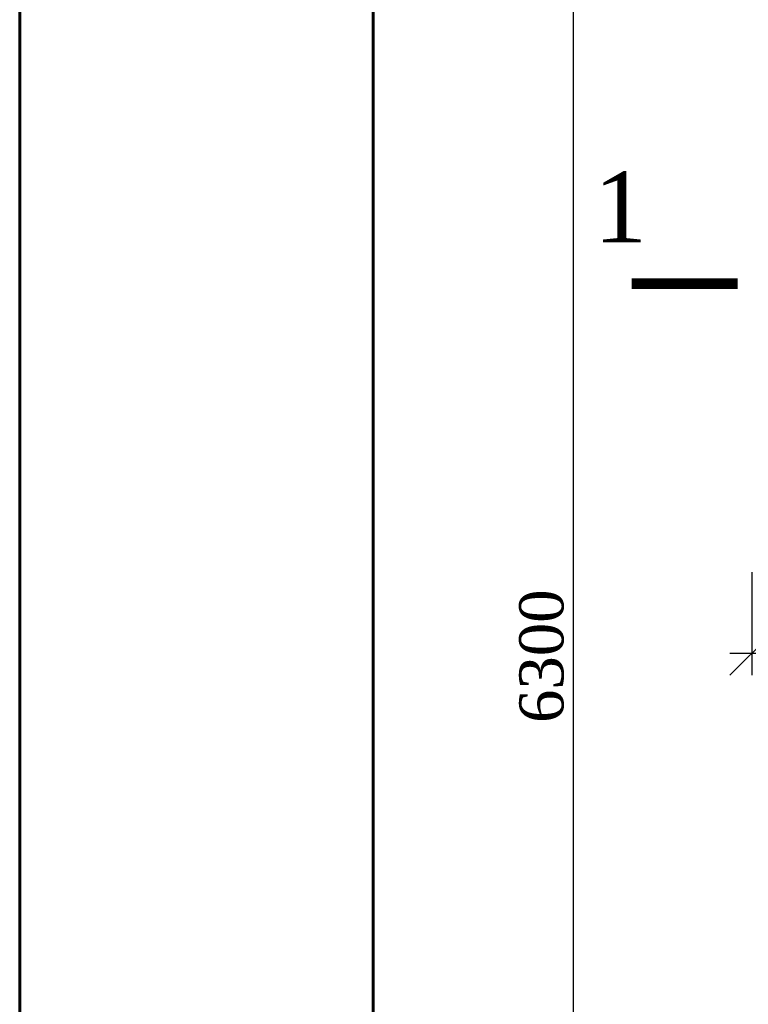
# Model space of a CAD drawing. Header units: millimetres. Extents: x 2063114 to 14983986, y -126020516 to 213791.
# Tile 148 of 256: x 2320392 to 2324513, y -1479507 to -1473938. Entities that reach past the tile are written whole.
import ezdxf
from ezdxf.enums import TextEntityAlignment as Align

# ---------------------------------------------------------------- set-up
doc = ezdxf.new("R2010")
doc.units = ezdxf.units.MM
doc.layers.get('Defpoints').update_dxf_attribs({"color": 6, "lineweight": 35})
doc.layers.add('_print', color=6, linetype='Continuous', lineweight=60, plot=False)
doc.layers.add('Размеры', color=28, linetype='Continuous')
doc.styles.add('GENERATED_STYLE_5', font='times.ttf')
doc.styles.add('Times New Roman', font='times.ttf')
doc.dimstyles.new('50', dxfattribs={"dimtxt": 250, "dimasz": 250, "dimexe": 125, "dimexo": 125, "dimgap": 50, "dimtad": 1, "dimdec": 0, "dimlfac": 0.5, "dimtxsty": 'GENERATED_STYLE_5', "dimblk": 'OBLIQUE', "dimcen": 250, "dimdle": 125, "dimadec": 0, "dimazin": 0, "dimtfac": 1, "dimtdec": 0, "dimtmove": 0, "dimatfit": 3, "dimldrblk": 'OPEN90', "dimfxl": 1, "dimarcsym": 0})

# ---------------------------------------------------------------- blocks, each defined once
blk = doc.blocks.new('_Oblique')
at = {"color": 0, "linetype": 'ByBlock', "lineweight": -2}
blk.add_line((-0.5, -0.5), (0.5, 0.5), dxfattribs=at)
blk = doc.blocks.new('*D927')
at = {"color": 0, "lineweight": -2, "ltscale": 200, "transparency": 16777216}
for p, q in [((2323521.6, -1471112.8), (2323521.6, -1483962.8)), ((2325169.5, -1483837.8), (2323396.6, -1483837.8))]:
    blk.add_line(p, q, dxfattribs=at)
at = {"layer": 'Defpoints', "color": 0, "lineweight": 30, "ltscale": 200, "transparency": 16777216}
for p in [(2323521.6, -1471237.8), (2323521.6, -1483837.8), (2325294.5, -1483837.8)]:
    blk.add_point(p, dxfattribs=at)
at = {"color": 0, "lineweight": -2, "ltscale": 200, "transparency": 16777216, "xscale": 250, "yscale": 250, "zscale": 250}
for p, rotation in [((2323521.6, -1471237.8), 90), ((2323521.6, -1483837.8), 270)]:
    blk.add_blockref('_Oblique', p, dxfattribs=dict(at, rotation=rotation))
at = {"color": 0, "lineweight": 15, "ltscale": 200, "transparency": 16777216, "insert": (2323344.4, -1477537.8), "char_height": 250, "attachment_point": 5, "rotation": 90, "style": 'GENERATED_STYLE_5'}
blk.add_mtext('6300', dxfattribs=at)
blk = doc.blocks.new('_Open90')
at = {"color": 0, "linetype": 'ByBlock', "lineweight": -2}
for p, q in [((-0.5, 0.5), (0, 0)), ((0, 0), (-1, 0)), ((0, 0), (-0.5, -0.5))]:
    blk.add_line(p, q, dxfattribs=at)
blk = doc.blocks.new('*D1136')
at = {"color": 0, "lineweight": -2, "transparency": 16777216}
for p, q in [((2324533.2, -1477062.8), (2324533.2, -1477645.9)), ((2325833.2, -1477062.8), (2325833.2, -1477645.9)), ((2324408.2, -1477520.9), (2325958.2, -1477520.9))]:
    blk.add_line(p, q, dxfattribs=at)
at = {"layer": 'Defpoints', "color": 0, "lineweight": 30, "transparency": 16777216}
for p in [(2324533.2, -1476937.8), (2325833.2, -1476937.8), (2325833.2, -1477520.9)]:
    blk.add_point(p, dxfattribs=at)
at = {"color": 0, "lineweight": -2, "transparency": 16777216, "xscale": 250, "yscale": 250, "zscale": 250, "rotation": 180}
blk.add_blockref('_Oblique', (2324533.2, -1477520.9), dxfattribs=at)
at = {"color": 0, "lineweight": -2, "transparency": 16777216, "xscale": 250, "yscale": 250, "zscale": 250}
blk.add_blockref('_Oblique', (2325833.2, -1477520.9), dxfattribs=at)
at = {"color": 0, "transparency": 16777216, "insert": (2325183.2, -1477343.8), "char_height": 250, "attachment_point": 5, "style": 'GENERATED_STYLE_5'}
blk.add_mtext('650', dxfattribs=at)
blk = doc.blocks.new('*U1590')
at = {"color": 0, "ltscale": 25}
blk.add_lwpolyline([(-59400, 42000), (0, 42000), (0, 0), (-59400, 0)], close=True, dxfattribs=at)
at = {"color": 0, "lineweight": 60, "ltscale": 25}
blk.add_lwpolyline([(-57400, 41500), (-500, 41500), (-500, 500), (-57400, 500)], close=True, dxfattribs=at)

msp = doc.modelspace()

# ---------------------------------------------------------------- linework, layer by layer
at = {"layer": '_print', "ltscale": 100}
msp.add_lwpolyline([(2379792.08613, -1495001.43901), (2320392.08613, -1495001.43901), (2320392.08613, -1453001.43901), (2379792.08613, -1453001.43901)], close=True, dxfattribs=at)
at = {"layer": 'Размеры'}
msp.add_lwpolyline([(2324452.43391, -1475431.17966, 60, 60, 0), (2323852.43391, -1475431.17966, 60, 60, 0), (2324052.43391, -1475431.17966, 0, 80, 0), (2324052.43391, -1475031.17966, 0, 0, 0), (2324052.43391, -1474431.17966, 0, 0, 0)], format="xyseb", dxfattribs=at)

# ---------------------------------------------------------------- block references
msp.add_blockref('*U1590', (2379792.08613, -1495001.43901))

# ---------------------------------------------------------------- texts
at = {"layer": 'Размеры', "style": 'Times New Roman'}
msp.add_text('1', height=400, dxfattribs=at).set_placement((2323638.24923, -1474797.00873), align=Align.TOP_LEFT)

# ---------------------------------------------------------------- dimensions: what is measured, and where the dimension line sits
at = {"color": 1, "lineweight": 15, "ltscale": 200}
dim = msp.add_linear_dim(base=(2323521.55151, -1483837.79681), p1=(2323521.55151, -1471237.79681), p2=(2325294.46381, -1483837.79681), angle=270, dimstyle='50', dxfattribs=at)
dim.commit()
dim.dimension.update_dxf_attribs({"geometry": '*D927', "text_midpoint": (2323344.38856, -1477537.79681)})
dim = msp.add_linear_dim(base=(2325833.24406, -1477520.93545), p1=(2324533.24406, -1476937.79681), p2=(2325833.24406, -1476937.79681), dimstyle='50')
dim.commit()
dim.dimension.update_dxf_attribs({"geometry": '*D1136', "text_midpoint": (2325183.24406, -1477520.93545), "dimtype": 160})

doc.saveas('drawing.dxf')
